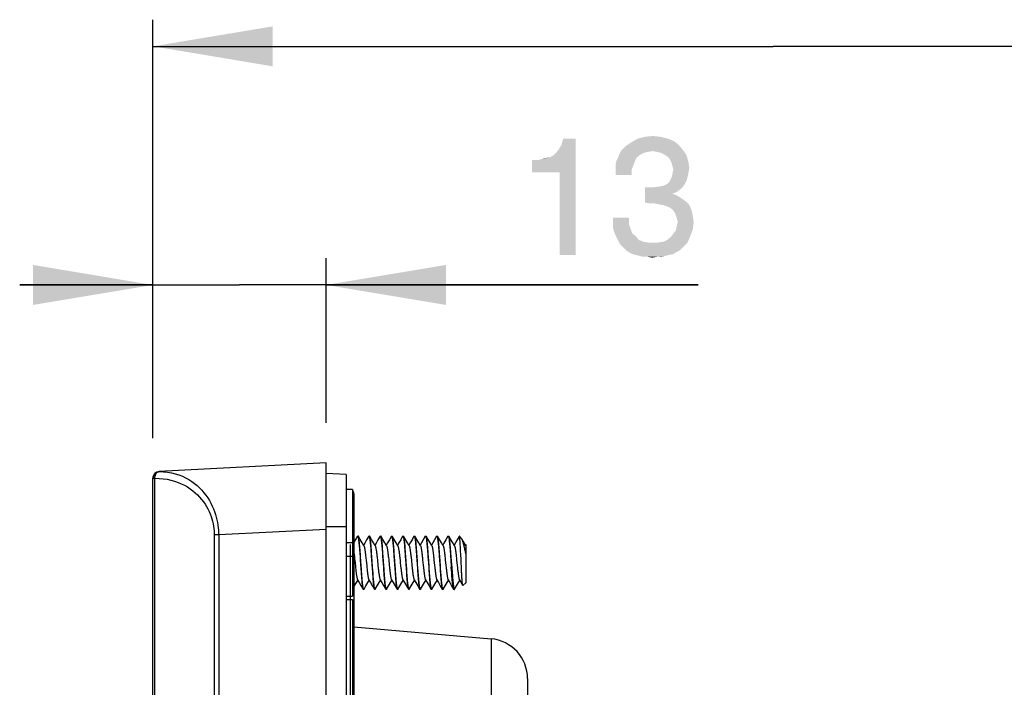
# Model space of a CAD drawing. Extents: x 0 to 750, y 0 to 420.
# Tile 11 of 45: x 210 to 247, y 267 to 292. Entities that reach past the tile are written whole.
import ezdxf

# ---------------------------------------------------------------- set-up
doc = ezdxf.new("R2010")
doc.units = 0
doc.header["$LTSCALE"] = 41.25
doc.layers.get('0').update_dxf_attribs({"linetype": 'CONTINUOUS'})
doc.layers.add('02___PRT_ALL_AXES', color=7, linetype='CONTINUOUS')
doc.dimstyles.get("Standard").update_dxf_attribs({"dimtxt": 2.5, "dimasz": 2.5, "dimexe": 1.25, "dimexo": 0.625, "dimtad": 1, "dimcen": 2.5, "dimazin": 3, "dimtfac": 1, "dimtmove": 0, "dimatfit": 3})

# ---------------------------------------------------------------- blocks, each defined once
blk = doc.blocks.new('_FILLED')
at = {"color": 0, "linetype": 'BYBLOCK'}
blk.add_solid([(0, 0), (-1, 0.1667), (-1, -0.1667)], dxfattribs=at)
blk = doc.blocks.new('*D4')
at = {"color": 2, "linetype": 'CONTINUOUS'}
for p, q in [((215.47, 276.57), (215.47, 292.282)), ((262.035, 200.503), (262.035, 292.282)), ((215.47, 291.282), (238.752, 291.282)), ((262.035, 291.282), (238.752, 291.282))]:
    blk.add_line(p, q, dxfattribs=at)
at = {"color": 2, "linetype": 'CONTINUOUS', "xscale": 4.5, "yscale": 4.5, "zscale": 4.5, "rotation": 180}
blk.add_blockref('_FILLED', (215.47, 291.282), dxfattribs=at)
at = {"color": 2, "linetype": 'CONTINUOUS', "xscale": 4.5, "yscale": 4.5, "zscale": 4.5}
blk.add_blockref('_FILLED', (262.035, 291.282), dxfattribs=at)
blk = doc.blocks.new('*D6')
at = {"color": 2, "linetype": 'CONTINUOUS'}
for p, q in [((215.47, 276.57), (215.47, 283.326)), ((221.97, 277.15), (221.97, 283.326)), ((215.47, 282.326), (210.47, 282.326)), ((210.47, 282.326), (218.72, 282.326)), ((235.941, 282.326), (218.72, 282.326)), ((221.97, 282.326), (235.941, 282.326))]:
    blk.add_line(p, q, dxfattribs=at)
at = {"color": 2, "linetype": 'CONTINUOUS', "xscale": 4.5, "yscale": 4.5, "zscale": 4.5}
blk.add_blockref('_FILLED', (215.47, 282.326), dxfattribs=at)
at = {"color": 2, "linetype": 'CONTINUOUS', "xscale": 4.5, "yscale": 4.5, "zscale": 4.5, "rotation": 180}
blk.add_blockref('_FILLED', (221.97, 282.326), dxfattribs=at)

msp = doc.modelspace()

# ---------------------------------------------------------------- linework, layer by layer
at = {"color": 7, "linetype": 'CONTINUOUS'}
for p, q in [((221.97, 275.65), (215.706, 275.321)), ((221.97, 165.65), (221.97, 275.65)), ((215.47, 166.228), (215.47, 275.072)), ((215.47, 275.07), (215.541, 275.07)), ((215.541, 166.228), (215.541, 275.07)), ((215.675, 275.314), (215.706, 275.32)), ((222.72, 275.21), (221.97, 275.25)), ((222.72, 275.21), (222.72, 166.089)), ((222.97, 274.65), (222.72, 274.65)), ((222.97, 274.65), (222.97, 270.65)), ((223.02, 274.492), (223.02, 166.808)), ((222.72, 273.25), (221.97, 273.25)), ((217.774, 272.942), (217.774, 166.111)), ((217.94, 272.942), (217.774, 272.942)), ((221.97, 273.153), (217.94, 272.942)), ((217.94, 272.942), (217.94, 166.111)), ((223.096, 272.805), (223.02, 272.674)), ((223.147, 272.893), (223.096, 272.805)), ((223.155, 272.9), (223.176, 272.9)), ((223.257, 272.767), (223.184, 272.893)), ((223.572, 272.893), (223.495, 272.76)), ((223.58, 272.9), (223.601, 272.9)), ((223.682, 272.767), (223.609, 272.893)), ((223.997, 272.893), (223.92, 272.76)), ((224.005, 272.9), (224.026, 272.9)), ((224.107, 272.767), (224.034, 272.893)), ((224.422, 272.893), (224.348, 272.766)), ((224.43, 272.9), (224.451, 272.9)), ((224.532, 272.767), (224.459, 272.893)), ((224.847, 272.893), (224.773, 272.766)), ((224.855, 272.9), (224.876, 272.9)), ((224.957, 272.767), (224.884, 272.893)), ((225.272, 272.893), (225.198, 272.766)), ((225.28, 272.9), (225.301, 272.9)), ((225.382, 272.767), (225.309, 272.893)), ((225.697, 272.893), (225.623, 272.766)), ((225.705, 272.9), (225.726, 272.9)), ((225.807, 272.767), (225.734, 272.893)), ((226.122, 272.893), (226.048, 272.766)), ((226.13, 272.9), (226.151, 272.9)), ((226.232, 272.767), (226.159, 272.893)), ((226.547, 272.893), (226.47, 272.76)), ((226.555, 272.9), (226.576, 272.9)), ((226.631, 272.811), (226.584, 272.893)), ((226.706, 272.683), (226.631, 272.811)), ((226.971, 272.891), (226.898, 272.766)), ((227.043, 272.826), (226.976, 272.893)), ((222.97, 272.65), (222.72, 272.65)), ((222.877, 272.582), (222.877, 166.658)), ((223.33, 272.642), (223.257, 272.767)), ((223.39, 272.539), (223.33, 272.642)), ((223.423, 272.637), (223.378, 272.56)), ((223.495, 272.76), (223.423, 272.637)), ((223.755, 272.642), (223.682, 272.767)), ((223.815, 272.539), (223.755, 272.642)), ((223.848, 272.637), (223.803, 272.56)), ((223.92, 272.76), (223.848, 272.637)), ((224.18, 272.642), (224.107, 272.767)), ((224.24, 272.539), (224.18, 272.642)), ((224.276, 272.642), (224.228, 272.56)), ((224.348, 272.766), (224.276, 272.642)), ((224.605, 272.642), (224.532, 272.767)), ((224.665, 272.539), (224.605, 272.642)), ((224.701, 272.642), (224.653, 272.56)), ((224.773, 272.766), (224.701, 272.642)), ((225.03, 272.642), (224.957, 272.767)), ((225.09, 272.539), (225.03, 272.642)), ((225.126, 272.642), (225.078, 272.56)), ((225.198, 272.766), (225.126, 272.642)), ((225.455, 272.642), (225.382, 272.767)), ((225.515, 272.539), (225.455, 272.642)), ((225.551, 272.642), (225.503, 272.56)), ((225.623, 272.766), (225.551, 272.642)), ((225.88, 272.642), (225.807, 272.767)), ((225.94, 272.539), (225.88, 272.642)), ((225.976, 272.642), (225.928, 272.56)), ((226.048, 272.766), (225.976, 272.642)), ((226.305, 272.642), (226.232, 272.767)), ((226.365, 272.539), (226.305, 272.642)), ((226.397, 272.635), (226.353, 272.56)), ((226.47, 272.76), (226.397, 272.635)), ((226.826, 272.642), (226.778, 272.56)), ((226.898, 272.766), (226.826, 272.642)), ((227.215, 272.539), (227.155, 272.642)), ((227.22, 272.588), (227.203, 272.56)), ((227.215, 272.539), (227.22, 272.53)), ((227.22, 272.588), (227.22, 271.15)), ((222.72, 272.15), (223.02, 272.15)), ((223.038, 272.103), (223.042, 272.063)), ((223.238, 272.24), (223.246, 272.129)), ((223.246, 272.129), (223.253, 272.015)), ((223.266, 272.129), (223.259, 272.24)), ((223.278, 271.958), (223.266, 272.129)), ((223.466, 272.075), (223.474, 271.993)), ((223.662, 272.244), (223.67, 272.131)), ((223.67, 272.131), (223.678, 272.016)), ((223.691, 272.13), (223.683, 272.243)), ((223.889, 272.087), (223.898, 272.005)), ((224.088, 272.241), (224.095, 272.13)), ((224.095, 272.13), (224.103, 272.015)), ((224.116, 272.131), (224.108, 272.244)), ((224.313, 272.099), (224.322, 272.017)), ((224.513, 272.241), (224.521, 272.129)), ((224.521, 272.129), (224.528, 272.015)), ((224.541, 272.129), (224.534, 272.24)), ((224.553, 271.957), (224.541, 272.129)), ((224.741, 272.07), (224.75, 271.988)), ((224.937, 272.244), (224.945, 272.131)), ((224.945, 272.131), (224.953, 272.016)), ((224.966, 272.13), (224.958, 272.242)), ((225.165, 272.082), (225.174, 272)), ((225.363, 272.239), (225.371, 272.129)), ((225.371, 272.129), (225.378, 272.015)), ((225.391, 272.131), (225.383, 272.244)), ((225.589, 272.094), (225.597, 272.012)), ((225.787, 272.244), (225.795, 272.131)), ((225.795, 272.131), (225.803, 272.016)), ((225.816, 272.129), (225.809, 272.24)), ((225.828, 271.957), (225.816, 272.129)), ((226.014, 272.089), (226.023, 272.008)), ((226.213, 272.241), (226.22, 272.13)), ((226.22, 272.13), (226.228, 272.015)), ((226.241, 272.13), (226.233, 272.242)), ((226.439, 272.089), (226.448, 272.008)), ((226.638, 272.242), (226.645, 272.13)), ((226.645, 272.13), (226.653, 272.015)), ((226.666, 272.131), (226.658, 272.244)), ((226.864, 272.09), (226.873, 272.009)), ((227.024, 272.322), (227.019, 272.42)), ((227.029, 272.22), (227.024, 272.322)), ((227.22, 272.24), (227.202, 272.318)), ((223.072, 271.772), (223.081, 271.691)), ((223.29, 271.784), (223.278, 271.958)), ((223.298, 271.669), (223.29, 271.784)), ((223.474, 271.993), (223.496, 271.784)), ((223.496, 271.784), (223.505, 271.703)), ((223.678, 272.016), (223.69, 271.842)), ((223.69, 271.842), (223.702, 271.67)), ((223.726, 271.623), (223.718, 271.732)), ((223.898, 272.005), (223.92, 271.796)), ((223.92, 271.796), (223.929, 271.714)), ((224.103, 272.015), (224.123, 271.731)), ((224.123, 271.731), (224.13, 271.621)), ((224.148, 271.669), (224.14, 271.784)), ((224.322, 272.017), (224.344, 271.808)), ((224.344, 271.808), (224.352, 271.726)), ((224.565, 271.784), (224.553, 271.957)), ((224.573, 271.669), (224.565, 271.784)), ((224.772, 271.779), (224.78, 271.698)), ((224.953, 272.016), (224.965, 271.842)), ((224.965, 271.842), (224.977, 271.671)), ((224.998, 271.67), (224.99, 271.784)), ((225.174, 272), (225.195, 271.791)), ((225.195, 271.791), (225.204, 271.709)), ((225.428, 271.597), (225.421, 271.697)), ((225.597, 272.012), (225.619, 271.803)), ((225.619, 271.803), (225.628, 271.721)), ((225.803, 272.016), (225.811, 271.9)), ((225.811, 271.9), (225.825, 271.697)), ((225.825, 271.697), (225.832, 271.597)), ((225.84, 271.784), (225.828, 271.957)), ((225.848, 271.669), (225.84, 271.784)), ((226.023, 272.008), (226.044, 271.8)), ((226.044, 271.8), (226.053, 271.719)), ((226.273, 271.67), (226.265, 271.784)), ((226.448, 272.008), (226.469, 271.801)), ((226.469, 271.801), (226.478, 271.72)), ((226.653, 272.015), (226.673, 271.732)), ((226.68, 271.622), (226.673, 271.732)), ((226.682, 271.9), (226.697, 271.675)), ((226.873, 272.009), (226.894, 271.802)), ((226.894, 271.802), (226.903, 271.72)), ((227.056, 271.638), (227.051, 271.741)), ((223.277, 271.669), (223.285, 271.557)), ((223.306, 271.556), (223.298, 271.669)), ((223.702, 271.67), (223.71, 271.557)), ((223.734, 271.517), (223.726, 271.623)), ((224.13, 271.621), (224.138, 271.515)), ((224.156, 271.557), (224.148, 271.669)), ((224.552, 271.668), (224.56, 271.555)), ((224.581, 271.556), (224.573, 271.669)), ((224.977, 271.671), (224.985, 271.56)), ((225.006, 271.559), (224.998, 271.67)), ((225.402, 271.668), (225.41, 271.556)), ((225.435, 271.5), (225.428, 271.597)), ((225.832, 271.597), (225.839, 271.5)), ((225.856, 271.556), (225.848, 271.669)), ((226.252, 271.669), (226.26, 271.558)), ((226.281, 271.559), (226.273, 271.67)), ((226.688, 271.516), (226.68, 271.622)), ((226.697, 271.675), (226.705, 271.566)), ((227.061, 271.54), (227.056, 271.638)), ((223.02, 270.99), (223.094, 271.117)), ((223.153, 271.26), (223.21, 271.163)), ((223.21, 271.163), (223.282, 271.04)), ((223.282, 271.04), (223.36, 270.906)), ((223.396, 270.906), (223.469, 271.032)), ((223.469, 271.032), (223.542, 271.157)), ((223.542, 271.157), (223.59, 271.239)), ((223.578, 271.26), (223.635, 271.163)), ((223.635, 271.163), (223.707, 271.04)), ((223.707, 271.04), (223.785, 270.906)), ((223.821, 270.906), (223.894, 271.032)), ((223.894, 271.032), (223.967, 271.157)), ((223.967, 271.157), (224.015, 271.239)), ((224.003, 271.26), (224.06, 271.163)), ((224.06, 271.163), (224.132, 271.04)), ((224.132, 271.04), (224.21, 270.906)), ((224.246, 270.906), (224.319, 271.032)), ((224.319, 271.032), (224.392, 271.157)), ((224.392, 271.157), (224.44, 271.239)), ((224.428, 271.26), (224.488, 271.158)), ((224.488, 271.158), (224.561, 271.033)), ((224.561, 271.033), (224.635, 270.906)), ((224.671, 270.906), (224.744, 271.032)), ((224.744, 271.032), (224.817, 271.157)), ((224.817, 271.157), (224.865, 271.239)), ((224.853, 271.26), (224.913, 271.158)), ((224.913, 271.158), (224.986, 271.033)), ((224.986, 271.033), (225.06, 270.906)), ((225.096, 270.906), (225.169, 271.032)), ((225.169, 271.032), (225.242, 271.157)), ((225.242, 271.157), (225.29, 271.239)), ((225.278, 271.26), (225.338, 271.158)), ((225.338, 271.158), (225.411, 271.033)), ((225.411, 271.033), (225.485, 270.906)), ((225.521, 270.906), (225.594, 271.032)), ((225.594, 271.032), (225.667, 271.157)), ((225.667, 271.157), (225.715, 271.239)), ((225.703, 271.26), (225.763, 271.158)), ((225.763, 271.158), (225.836, 271.033)), ((225.836, 271.033), (225.91, 270.906)), ((225.946, 270.906), (226.019, 271.032)), ((226.019, 271.032), (226.092, 271.157)), ((226.092, 271.157), (226.14, 271.239)), ((226.128, 271.26), (226.188, 271.158)), ((226.188, 271.158), (226.261, 271.033)), ((226.261, 271.033), (226.335, 270.906)), ((226.371, 270.906), (226.444, 271.032)), ((226.444, 271.032), (226.517, 271.157)), ((226.517, 271.157), (226.565, 271.239)), ((226.553, 271.26), (226.613, 271.158)), ((226.613, 271.158), (226.686, 271.033)), ((226.686, 271.033), (226.76, 270.906)), ((226.796, 270.906), (226.869, 271.032)), ((226.869, 271.032), (226.942, 271.157)), ((226.942, 271.157), (226.99, 271.239)), ((226.978, 271.26), (227.105, 271.043)), ((227.105, 271.043), (227.104, 271.046)), ((227.22, 271.15), (227.111, 271.041)), ((222.72, 270.65), (222.97, 270.65)), ((222.72, 270.525), (222.97, 270.525)), ((222.97, 270.525), (222.97, 170.775))]:
    msp.add_line(p, q, dxfattribs=at)
at = {"color": 3, "linetype": 'CONTINUOUS'}
for p, q in [((223.02, 269.495), (228.165, 269.045)), ((228.165, 269.045), (228.165, 172.754)), ((229.535, 267.551), (229.535, 174.249))]:
    msp.add_line(p, q, dxfattribs=at)
at = {"color": 7, "linetype": 'CONTINUOUS'}
for points in [[(215.706, 275.32), (215.664, 275.314), (215.624, 275.301), (215.587, 275.282), (215.553, 275.257), (215.524, 275.226), (215.501, 275.191), (215.484, 275.153), (215.473, 275.112), (215.47, 275.07)], [(215.541, 275.07), (215.544, 275.112), (215.551, 275.152), (215.562, 275.191), (215.578, 275.226), (215.599, 275.256)], [(215.541, 275.07), (215.702, 275.066), (215.858, 275.054)], [(215.599, 275.256), (215.622, 275.281), (215.647, 275.301), (215.675, 275.314)], [(215.706, 275.32), (215.706, 275.32), (215.706, 275.321), (215.706, 275.321), (215.706, 275.321), (215.706, 275.321), (215.706, 275.321)], [(215.706, 275.32), (215.867, 275.316), (216.021, 275.301), (216.169, 275.275), (216.311, 275.24), (216.447, 275.196), (216.576, 275.145), (216.699, 275.086), (216.815, 275.021), (216.926, 274.95), (217.03, 274.874), (217.128, 274.793), (217.22, 274.708), (217.306, 274.619), (217.386, 274.526), (217.461, 274.431), (217.529, 274.333), (217.591, 274.233), (217.648, 274.131), (217.699, 274.028), (217.745, 273.924), (217.785, 273.821), (217.82, 273.717)], [(215.858, 275.054), (216.006, 275.033), (216.149, 275.002), (216.285, 274.963), (216.414, 274.918), (216.537, 274.866), (216.654, 274.808), (216.765, 274.745), (216.87, 274.677), (216.968, 274.604), (217.06, 274.528), (217.146, 274.449), (217.226, 274.365), (217.3, 274.28)], [(217.3, 274.28), (217.368, 274.192), (217.431, 274.102), (217.487, 274.011), (217.538, 273.919), (217.583, 273.825), (217.623, 273.732), (217.658, 273.639), (217.687, 273.546), (217.712, 273.455), (217.733, 273.365), (217.748, 273.276), (217.76, 273.189), (217.768, 273.104), (217.773, 273.022), (217.774, 272.942)], [(217.82, 273.717), (217.85, 273.614), (217.875, 273.512), (217.896, 273.412), (217.912, 273.313), (217.924, 273.216), (217.933, 273.122), (217.938, 273.031), (217.94, 272.942)], [(223.147, 272.893), (223.151, 272.898), (223.155, 272.9)], [(223.155, 272.9), (223.159, 272.898), (223.163, 272.893), (223.167, 272.884), (223.171, 272.872), (223.175, 272.857), (223.179, 272.838), (223.183, 272.817), (223.187, 272.792), (223.19, 272.765), (223.194, 272.734), (223.198, 272.7), (223.202, 272.664), (223.206, 272.625), (223.21, 272.584), (223.214, 272.54), (223.218, 272.494), (223.222, 272.447), (223.226, 272.398), (223.23, 272.346), (223.234, 272.294), (223.238, 272.24)], [(223.184, 272.893), (223.18, 272.898), (223.176, 272.9)], [(223.259, 272.24), (223.255, 272.294), (223.251, 272.347), (223.247, 272.398), (223.243, 272.447), (223.239, 272.495), (223.235, 272.54), (223.231, 272.584), (223.227, 272.625), (223.223, 272.664), (223.219, 272.701), (223.215, 272.734), (223.211, 272.765), (223.207, 272.792), (223.203, 272.817), (223.2, 272.838), (223.196, 272.857), (223.192, 272.872), (223.188, 272.884), (223.184, 272.893)], [(223.572, 272.893), (223.576, 272.898), (223.58, 272.9)], [(223.58, 272.9), (223.584, 272.898), (223.588, 272.893), (223.592, 272.884), (223.596, 272.873), (223.6, 272.858), (223.603, 272.84), (223.607, 272.818), (223.611, 272.794), (223.615, 272.766), (223.619, 272.736), (223.623, 272.702), (223.627, 272.666), (223.631, 272.628), (223.635, 272.587), (223.639, 272.545), (223.643, 272.499), (223.647, 272.452), (223.65, 272.403), (223.654, 272.352), (223.658, 272.299), (223.662, 272.244)], [(223.609, 272.893), (223.605, 272.898), (223.601, 272.9)], [(223.683, 272.243), (223.679, 272.297), (223.675, 272.349), (223.672, 272.4), (223.668, 272.449), (223.664, 272.497), (223.66, 272.542), (223.656, 272.586), (223.652, 272.627), (223.648, 272.666), (223.644, 272.703), (223.64, 272.737), (223.636, 272.767), (223.632, 272.795), (223.628, 272.819), (223.624, 272.841), (223.62, 272.859), (223.616, 272.873), (223.612, 272.885), (223.609, 272.893)], [(223.997, 272.893), (224.001, 272.898), (224.005, 272.9)], [(224.005, 272.9), (224.009, 272.898), (224.013, 272.893), (224.017, 272.885), (224.021, 272.873), (224.024, 272.858), (224.028, 272.84), (224.032, 272.819), (224.036, 272.794), (224.04, 272.766), (224.044, 272.735), (224.048, 272.702), (224.052, 272.665), (224.056, 272.626), (224.06, 272.584), (224.064, 272.54), (224.068, 272.495), (224.072, 272.448), (224.076, 272.398), (224.08, 272.348), (224.084, 272.295), (224.088, 272.241)], [(224.034, 272.893), (224.03, 272.898), (224.026, 272.9)], [(224.108, 272.244), (224.104, 272.298), (224.1, 272.351), (224.096, 272.403), (224.092, 272.452), (224.089, 272.499), (224.085, 272.544), (224.081, 272.587), (224.077, 272.628), (224.073, 272.666), (224.069, 272.702), (224.065, 272.735), (224.061, 272.766), (224.057, 272.793), (224.053, 272.818), (224.049, 272.839), (224.046, 272.857), (224.042, 272.872), (224.038, 272.884), (224.034, 272.893)], [(224.422, 272.893), (224.426, 272.898), (224.43, 272.9)], [(224.43, 272.9), (224.434, 272.898), (224.438, 272.892), (224.442, 272.884), (224.446, 272.872), (224.45, 272.856), (224.454, 272.838), (224.458, 272.816), (224.462, 272.792), (224.466, 272.764), (224.469, 272.734), (224.473, 272.7), (224.477, 272.664), (224.481, 272.626), (224.485, 272.585), (224.489, 272.542), (224.493, 272.496), (224.497, 272.449), (224.501, 272.399), (224.505, 272.348), (224.509, 272.295), (224.513, 272.241)], [(224.459, 272.893), (224.455, 272.898), (224.451, 272.9)], [(224.534, 272.24), (224.53, 272.294), (224.526, 272.347), (224.522, 272.398), (224.518, 272.447), (224.514, 272.495), (224.51, 272.54), (224.506, 272.584), (224.502, 272.625), (224.498, 272.664), (224.494, 272.7), (224.49, 272.734), (224.486, 272.765), (224.482, 272.792), (224.479, 272.817), (224.475, 272.838), (224.471, 272.857), (224.467, 272.872), (224.463, 272.884), (224.459, 272.893)], [(224.847, 272.893), (224.851, 272.898), (224.855, 272.9)], [(224.855, 272.9), (224.859, 272.898), (224.863, 272.893), (224.866, 272.885), (224.87, 272.874), (224.874, 272.859), (224.878, 272.841), (224.882, 272.82), (224.886, 272.796), (224.89, 272.768), (224.894, 272.738), (224.898, 272.704), (224.902, 272.668), (224.906, 272.629), (224.91, 272.587), (224.914, 272.544), (224.918, 272.499), (224.922, 272.451), (224.926, 272.402), (224.929, 272.351), (224.933, 272.298), (224.937, 272.244)], [(224.884, 272.893), (224.88, 272.898), (224.876, 272.9)], [(224.958, 272.242), (224.954, 272.296), (224.951, 272.349), (224.947, 272.4), (224.943, 272.449), (224.939, 272.496), (224.935, 272.542), (224.931, 272.585), (224.927, 272.627), (224.923, 272.666), (224.919, 272.703), (224.915, 272.736), (224.911, 272.767), (224.907, 272.795), (224.903, 272.819), (224.899, 272.841), (224.895, 272.859), (224.891, 272.873), (224.887, 272.885), (224.884, 272.893)], [(225.272, 272.893), (225.276, 272.898), (225.28, 272.9)], [(225.28, 272.9), (225.284, 272.898), (225.288, 272.892), (225.292, 272.883), (225.296, 272.871), (225.3, 272.856), (225.304, 272.838), (225.308, 272.816), (225.312, 272.791), (225.316, 272.764), (225.32, 272.733), (225.323, 272.7), (225.327, 272.663), (225.331, 272.625), (225.335, 272.583), (225.339, 272.54), (225.343, 272.494), (225.347, 272.447), (225.351, 272.397), (225.355, 272.346), (225.359, 272.293), (225.363, 272.239)], [(225.309, 272.893), (225.305, 272.898), (225.301, 272.9)], [(225.383, 272.244), (225.379, 272.298), (225.375, 272.351), (225.371, 272.403), (225.367, 272.452), (225.364, 272.499), (225.36, 272.544), (225.356, 272.587), (225.352, 272.628), (225.348, 272.666), (225.344, 272.702), (225.34, 272.736), (225.336, 272.766), (225.332, 272.794), (225.328, 272.818), (225.324, 272.84), (225.32, 272.858), (225.317, 272.873), (225.313, 272.884), (225.309, 272.893)], [(225.697, 272.893), (225.701, 272.898), (225.705, 272.9)], [(225.705, 272.9), (225.709, 272.898), (225.713, 272.893), (225.717, 272.885), (225.72, 272.873), (225.724, 272.859), (225.728, 272.841), (225.732, 272.819), (225.736, 272.795), (225.74, 272.767), (225.744, 272.737), (225.748, 272.703), (225.752, 272.667), (225.756, 272.629), (225.76, 272.588), (225.764, 272.545), (225.768, 272.499), (225.772, 272.452), (225.775, 272.403), (225.779, 272.352), (225.783, 272.299), (225.787, 272.244)], [(225.734, 272.893), (225.73, 272.898), (225.726, 272.9)], [(225.809, 272.24), (225.805, 272.294), (225.801, 272.347), (225.797, 272.398), (225.793, 272.447), (225.789, 272.495), (225.785, 272.54), (225.781, 272.584), (225.777, 272.625), (225.773, 272.664), (225.769, 272.7), (225.765, 272.734), (225.761, 272.764), (225.757, 272.792), (225.754, 272.817), (225.75, 272.838), (225.746, 272.856), (225.742, 272.872), (225.738, 272.884), (225.734, 272.893)], [(226.122, 272.893), (226.126, 272.898), (226.13, 272.9)], [(226.13, 272.9), (226.134, 272.898), (226.138, 272.893), (226.142, 272.885), (226.146, 272.873), (226.15, 272.858), (226.153, 272.84), (226.157, 272.818), (226.161, 272.794), (226.165, 272.766), (226.169, 272.735), (226.173, 272.701), (226.177, 272.665), (226.181, 272.625), (226.185, 272.584), (226.189, 272.54), (226.193, 272.495), (226.197, 272.447), (226.201, 272.398), (226.205, 272.347), (226.209, 272.295), (226.213, 272.241)], [(226.159, 272.893), (226.155, 272.898), (226.151, 272.9)], [(226.233, 272.242), (226.229, 272.296), (226.226, 272.349), (226.222, 272.399), (226.218, 272.449), (226.214, 272.496), (226.21, 272.541), (226.206, 272.585), (226.202, 272.627), (226.198, 272.666), (226.194, 272.702), (226.19, 272.736), (226.186, 272.767), (226.182, 272.795), (226.178, 272.819), (226.174, 272.84), (226.17, 272.858), (226.166, 272.873), (226.162, 272.885), (226.159, 272.893)], [(226.547, 272.893), (226.551, 272.898), (226.555, 272.9)], [(226.555, 272.9), (226.559, 272.898), (226.563, 272.892), (226.567, 272.884), (226.571, 272.872), (226.575, 272.857), (226.579, 272.838), (226.583, 272.817), (226.587, 272.792), (226.59, 272.765), (226.594, 272.734), (226.598, 272.701), (226.602, 272.665), (226.606, 272.627), (226.61, 272.586), (226.614, 272.543), (226.618, 272.498), (226.622, 272.45), (226.626, 272.401), (226.63, 272.35), (226.634, 272.297), (226.638, 272.242)], [(226.584, 272.893), (226.58, 272.898), (226.576, 272.9)], [(226.658, 272.244), (226.654, 272.298), (226.65, 272.351), (226.646, 272.403), (226.642, 272.452), (226.639, 272.499), (226.635, 272.544), (226.631, 272.587), (226.627, 272.628), (226.623, 272.666), (226.619, 272.702), (226.615, 272.736), (226.611, 272.766), (226.607, 272.794), (226.603, 272.818), (226.599, 272.84), (226.595, 272.858), (226.591, 272.873), (226.588, 272.884), (226.584, 272.893)], [(226.976, 272.893), (226.974, 272.894), (226.972, 272.893), (226.971, 272.891)], [(227.019, 272.42), (227.016, 272.466), (227.014, 272.511), (227.011, 272.554), (227.009, 272.595), (227.006, 272.634), (227.004, 272.67), (227.001, 272.704), (226.999, 272.736), (226.996, 272.765), (226.994, 272.791), (226.992, 272.815), (226.989, 272.835), (226.987, 272.853), (226.984, 272.868), (226.982, 272.879), (226.979, 272.887), (226.977, 272.892), (226.976, 272.893)], [(227.064, 272.798), (227.06, 272.804), (227.052, 272.816), (227.043, 272.826)], [(223.39, 272.539), (223.391, 272.537), (223.396, 272.527), (223.4, 272.515), (223.404, 272.5), (223.409, 272.483), (223.413, 272.463), (223.418, 272.441), (223.422, 272.416), (223.426, 272.39), (223.431, 272.361), (223.435, 272.331), (223.439, 272.299), (223.444, 272.265), (223.448, 272.229), (223.453, 272.192), (223.457, 272.154), (223.461, 272.115), (223.466, 272.075)], [(223.815, 272.539), (223.819, 272.53), (223.824, 272.519), (223.828, 272.505), (223.833, 272.488), (223.837, 272.469), (223.841, 272.448), (223.846, 272.424), (223.85, 272.398), (223.854, 272.37), (223.859, 272.34), (223.863, 272.308), (223.867, 272.275), (223.872, 272.24), (223.876, 272.203), (223.881, 272.165), (223.885, 272.127), (223.889, 272.087)], [(224.24, 272.539), (224.243, 272.533), (224.248, 272.522), (224.252, 272.509), (224.256, 272.493), (224.261, 272.475), (224.265, 272.454), (224.269, 272.431), (224.274, 272.406), (224.278, 272.378), (224.282, 272.349), (224.287, 272.318), (224.291, 272.285), (224.296, 272.25), (224.3, 272.214), (224.304, 272.177), (224.309, 272.138), (224.313, 272.099)], [(224.665, 272.539), (224.667, 272.536), (224.671, 272.526), (224.676, 272.513), (224.68, 272.498), (224.684, 272.48), (224.689, 272.46), (224.693, 272.438), (224.697, 272.413), (224.702, 272.387), (224.706, 272.358), (224.711, 272.327), (224.715, 272.294), (224.719, 272.26), (224.724, 272.225), (224.728, 272.188), (224.732, 272.149), (224.737, 272.11), (224.741, 272.07)], [(225.09, 272.539), (225.091, 272.538), (225.095, 272.529), (225.099, 272.517), (225.104, 272.503), (225.108, 272.486), (225.112, 272.466), (225.117, 272.445), (225.121, 272.421), (225.126, 272.395), (225.13, 272.366), (225.134, 272.336), (225.139, 272.304), (225.143, 272.27), (225.147, 272.235), (225.152, 272.199), (225.156, 272.161), (225.161, 272.122), (225.165, 272.082)], [(225.515, 272.539), (225.519, 272.532), (225.523, 272.521), (225.527, 272.507), (225.532, 272.491), (225.536, 272.472), (225.541, 272.451), (225.545, 272.428), (225.549, 272.402), (225.554, 272.375), (225.558, 272.345), (225.562, 272.314), (225.567, 272.28), (225.571, 272.246), (225.575, 272.209), (225.58, 272.172), (225.584, 272.133), (225.589, 272.094)], [(225.94, 272.539), (225.94, 272.538), (225.945, 272.529), (225.949, 272.518), (225.953, 272.504), (225.958, 272.487), (225.962, 272.468), (225.966, 272.447), (225.971, 272.423), (225.975, 272.397), (225.979, 272.37), (225.984, 272.34), (225.988, 272.308), (225.992, 272.275), (225.997, 272.24), (226.001, 272.204), (226.005, 272.167), (226.01, 272.128), (226.014, 272.089)], [(226.365, 272.539), (226.365, 272.539), (226.37, 272.53), (226.374, 272.518), (226.378, 272.504), (226.383, 272.487), (226.387, 272.468), (226.391, 272.447), (226.396, 272.424), (226.4, 272.398), (226.404, 272.37), (226.409, 272.34), (226.413, 272.309), (226.417, 272.276), (226.422, 272.241), (226.426, 272.205), (226.43, 272.167), (226.435, 272.129), (226.439, 272.089)], [(226.79, 272.539), (226.73, 272.642), (226.706, 272.683)], [(226.79, 272.539), (226.795, 272.53), (226.799, 272.518), (226.803, 272.504), (226.808, 272.488), (226.812, 272.469), (226.816, 272.448), (226.821, 272.424), (226.825, 272.398), (226.829, 272.371), (226.834, 272.341), (226.838, 272.309), (226.842, 272.276), (226.847, 272.242), (226.851, 272.205), (226.855, 272.168), (226.86, 272.13), (226.864, 272.09)], [(227.202, 272.318), (227.194, 272.357), (227.185, 272.395), (227.177, 272.432), (227.169, 272.468), (227.16, 272.504), (227.152, 272.538), (227.143, 272.571), (227.135, 272.602), (227.126, 272.632), (227.118, 272.66), (227.11, 272.687), (227.101, 272.711), (227.093, 272.734), (227.085, 272.755), (227.077, 272.774), (227.068, 272.79), (227.064, 272.798)], [(227.155, 272.642), (227.082, 272.767), (227.064, 272.798)], [(223.02, 272.259), (223.02, 272.254), (223.024, 272.219), (223.029, 272.181), (223.033, 272.143), (223.038, 272.103)], [(223.042, 272.063), (223.059, 271.897), (223.072, 271.772)], [(223.718, 271.732), (223.703, 271.958), (223.691, 272.13)], [(224.14, 271.784), (224.128, 271.958), (224.116, 272.131)], [(224.99, 271.784), (224.978, 271.958), (224.966, 272.13)], [(225.407, 271.9), (225.403, 271.958), (225.391, 272.131)], [(226.265, 271.784), (226.253, 271.958), (226.241, 272.13)], [(226.682, 271.9), (226.678, 271.958), (226.666, 272.131)], [(227.051, 271.741), (227.043, 271.9), (227.041, 271.954), (227.038, 272.008), (227.029, 272.22)], [(223.081, 271.691), (223.086, 271.652), (223.09, 271.613), (223.094, 271.576)], [(223.253, 272.015), (223.265, 271.842), (223.277, 271.669)], [(223.505, 271.703), (223.509, 271.663), (223.514, 271.624), (223.518, 271.587), (223.522, 271.551), (223.527, 271.516), (223.531, 271.483), (223.536, 271.452), (223.54, 271.422), (223.544, 271.395), (223.549, 271.37), (223.553, 271.346), (223.557, 271.325), (223.562, 271.307), (223.566, 271.291), (223.57, 271.278), (223.575, 271.267), (223.578, 271.26)], [(223.929, 271.714), (223.933, 271.675), (223.937, 271.636), (223.942, 271.598), (223.946, 271.561), (223.95, 271.526), (223.955, 271.493), (223.959, 271.461), (223.964, 271.431), (223.968, 271.403), (223.972, 271.377), (223.977, 271.353), (223.981, 271.331), (223.985, 271.312), (223.99, 271.295), (223.994, 271.281), (223.999, 271.27), (224.003, 271.26)], [(224.352, 271.726), (224.357, 271.686), (224.361, 271.647), (224.365, 271.609), (224.37, 271.572), (224.374, 271.536), (224.379, 271.502), (224.383, 271.47), (224.387, 271.439), (224.392, 271.411), (224.396, 271.384), (224.4, 271.36), (224.405, 271.337), (224.409, 271.318), (224.414, 271.3), (224.418, 271.285), (224.422, 271.273), (224.427, 271.263), (224.428, 271.26)], [(224.528, 272.015), (224.54, 271.842), (224.552, 271.668)], [(224.75, 271.988), (224.759, 271.904), (224.772, 271.779)], [(224.78, 271.698), (224.785, 271.658), (224.789, 271.62), (224.794, 271.583), (224.798, 271.547), (224.802, 271.512), (224.807, 271.479), (224.811, 271.448), (224.815, 271.419), (224.82, 271.392), (224.824, 271.367), (224.829, 271.344), (224.833, 271.323), (224.837, 271.305), (224.842, 271.289), (224.846, 271.276), (224.85, 271.266), (224.853, 271.26)], [(225.204, 271.709), (225.209, 271.67), (225.213, 271.631), (225.217, 271.593), (225.222, 271.557), (225.226, 271.522), (225.23, 271.489), (225.235, 271.457), (225.239, 271.427), (225.244, 271.399), (225.248, 271.374), (225.252, 271.35), (225.257, 271.329), (225.261, 271.31), (225.265, 271.294), (225.27, 271.28), (225.274, 271.268), (225.278, 271.26)], [(225.378, 272.015), (225.39, 271.842), (225.402, 271.668)], [(225.421, 271.697), (225.41, 271.849), (225.407, 271.9)], [(225.628, 271.721), (225.632, 271.681), (225.637, 271.642), (225.641, 271.604), (225.645, 271.567), (225.65, 271.532), (225.654, 271.498), (225.658, 271.466), (225.663, 271.436), (225.667, 271.407), (225.672, 271.381)], [(226.053, 271.719), (226.057, 271.679), (226.062, 271.641), (226.066, 271.603), (226.071, 271.566), (226.075, 271.531), (226.079, 271.498), (226.084, 271.466), (226.088, 271.436), (226.092, 271.408), (226.097, 271.381), (226.101, 271.357), (226.105, 271.336), (226.11, 271.316), (226.114, 271.299), (226.118, 271.284), (226.123, 271.272), (226.127, 271.263), (226.128, 271.26)], [(226.228, 272.015), (226.24, 271.842), (226.252, 271.669)], [(226.478, 271.72), (226.482, 271.68), (226.487, 271.641), (226.491, 271.604), (226.495, 271.567), (226.5, 271.532), (226.504, 271.498), (226.508, 271.467), (226.513, 271.436), (226.517, 271.408), (226.521, 271.382), (226.526, 271.358), (226.53, 271.336), (226.534, 271.316), (226.539, 271.299), (226.543, 271.284), (226.547, 271.272), (226.552, 271.263), (226.553, 271.26)], [(226.903, 271.72), (226.907, 271.681), (226.912, 271.642), (226.916, 271.604), (226.92, 271.568), (226.925, 271.533), (226.929, 271.499), (226.933, 271.467), (226.938, 271.437), (226.942, 271.409), (226.946, 271.382), (226.951, 271.358), (226.955, 271.336), (226.959, 271.317), (226.964, 271.299), (226.968, 271.285), (226.972, 271.272), (226.977, 271.263), (226.978, 271.26)], [(223.094, 271.576), (223.099, 271.541), (223.103, 271.506), (223.107, 271.474), (223.112, 271.443), (223.116, 271.414), (223.121, 271.387), (223.125, 271.363), (223.129, 271.34), (223.134, 271.32), (223.138, 271.302), (223.142, 271.287), (223.147, 271.274), (223.151, 271.264), (223.153, 271.26)], [(223.285, 271.557), (223.289, 271.502), (223.293, 271.45), (223.297, 271.399), (223.301, 271.35), (223.304, 271.303), (223.308, 271.257), (223.312, 271.213), (223.316, 271.172), (223.32, 271.133), (223.324, 271.096), (223.328, 271.063), (223.332, 271.032), (223.336, 271.004), (223.34, 270.98), (223.344, 270.958), (223.348, 270.94), (223.352, 270.926), (223.356, 270.914), (223.36, 270.906)], [(223.388, 270.9), (223.385, 270.901), (223.381, 270.906), (223.377, 270.914), (223.373, 270.926), (223.369, 270.94), (223.365, 270.958), (223.361, 270.979), (223.357, 271.004), (223.353, 271.031), (223.349, 271.062), (223.345, 271.095), (223.341, 271.132), (223.337, 271.171), (223.333, 271.212), (223.329, 271.256), (223.325, 271.301), (223.322, 271.348), (223.318, 271.397), (223.314, 271.448), (223.31, 271.501), (223.306, 271.556)], [(223.71, 271.557), (223.714, 271.503), (223.718, 271.45), (223.722, 271.398), (223.726, 271.349), (223.73, 271.302), (223.733, 271.257), (223.737, 271.214), (223.741, 271.173), (223.745, 271.134), (223.749, 271.098), (223.753, 271.065), (223.757, 271.035), (223.761, 271.007), (223.765, 270.982), (223.769, 270.961), (223.773, 270.943), (223.776, 270.927), (223.78, 270.916), (223.785, 270.906)], [(223.813, 270.9), (223.81, 270.901), (223.806, 270.905), (223.802, 270.913), (223.798, 270.923), (223.795, 270.937), (223.791, 270.954), (223.787, 270.974), (223.783, 270.996), (223.779, 271.022), (223.776, 271.051), (223.772, 271.082), (223.768, 271.116), (223.764, 271.153), (223.76, 271.192), (223.756, 271.233), (223.753, 271.276), (223.749, 271.321), (223.745, 271.367), (223.741, 271.416), (223.737, 271.465), (223.734, 271.517)], [(224.138, 271.515), (224.142, 271.464), (224.145, 271.414), (224.149, 271.366), (224.153, 271.319), (224.157, 271.275), (224.161, 271.231), (224.165, 271.19), (224.168, 271.151), (224.172, 271.114), (224.176, 271.08), (224.18, 271.049), (224.184, 271.02), (224.188, 270.995), (224.192, 270.972), (224.195, 270.953), (224.199, 270.936), (224.203, 270.923), (224.207, 270.912), (224.21, 270.906)], [(224.238, 270.9), (224.234, 270.902), (224.23, 270.907), (224.226, 270.915), (224.222, 270.927), (224.218, 270.943), (224.214, 270.961), (224.211, 270.982), (224.207, 271.007), (224.203, 271.034), (224.199, 271.065), (224.195, 271.098), (224.191, 271.133), (224.187, 271.172), (224.183, 271.213), (224.179, 271.256), (224.175, 271.301), (224.172, 271.348), (224.168, 271.398), (224.164, 271.449), (224.16, 271.502), (224.156, 271.557)], [(224.56, 271.555), (224.564, 271.501), (224.568, 271.448), (224.572, 271.396), (224.576, 271.347), (224.58, 271.3), (224.584, 271.255), (224.587, 271.212), (224.591, 271.171), (224.595, 271.132), (224.599, 271.096), (224.603, 271.063), (224.607, 271.032), (224.611, 271.005), (224.615, 270.98), (224.619, 270.959), (224.623, 270.941), (224.627, 270.926), (224.631, 270.915), (224.635, 270.906)], [(224.663, 270.9), (224.66, 270.901), (224.656, 270.906), (224.652, 270.914), (224.648, 270.926), (224.644, 270.94), (224.64, 270.958), (224.636, 270.979), (224.632, 271.003), (224.628, 271.031), (224.624, 271.062), (224.62, 271.095), (224.616, 271.131), (224.612, 271.17), (224.608, 271.212), (224.604, 271.255), (224.6, 271.3), (224.597, 271.348), (224.593, 271.397), (224.589, 271.448), (224.585, 271.501), (224.581, 271.556)], [(224.985, 271.56), (224.989, 271.506), (224.992, 271.453), (224.996, 271.402), (225, 271.353), (225.004, 271.305), (225.008, 271.26), (225.012, 271.216), (225.016, 271.175), (225.02, 271.136), (225.024, 271.1), (225.028, 271.066), (225.032, 271.036), (225.036, 271.008), (225.04, 270.983), (225.043, 270.962), (225.047, 270.943), (225.051, 270.928), (225.055, 270.916), (225.06, 270.906)], [(225.088, 270.9), (225.084, 270.901), (225.08, 270.906), (225.076, 270.915), (225.073, 270.927), (225.069, 270.942), (225.065, 270.96), (225.061, 270.981), (225.057, 271.006), (225.053, 271.034), (225.049, 271.065), (225.045, 271.098), (225.041, 271.135), (225.037, 271.174), (225.033, 271.216), (225.029, 271.259), (225.025, 271.305), (225.021, 271.352), (225.017, 271.402), (225.013, 271.453), (225.009, 271.505), (225.006, 271.559)], [(225.41, 271.556), (225.414, 271.501), (225.418, 271.448), (225.422, 271.397), (225.426, 271.348), (225.43, 271.301), (225.434, 271.255), (225.437, 271.212), (225.441, 271.17), (225.445, 271.132), (225.449, 271.095), (225.453, 271.062), (225.457, 271.031), (225.461, 271.003), (225.465, 270.979), (225.469, 270.958), (225.473, 270.94), (225.477, 270.925), (225.481, 270.914), (225.485, 270.906)], [(225.47, 271.102), (225.466, 271.133), (225.463, 271.167), (225.459, 271.203), (225.456, 271.241), (225.452, 271.28), (225.449, 271.321), (225.445, 271.363), (225.442, 271.407), (225.438, 271.453), (225.435, 271.5)], [(225.672, 271.381), (225.676, 271.357), (225.68, 271.335), (225.685, 271.316), (225.689, 271.299), (225.693, 271.284), (225.698, 271.272), (225.702, 271.262), (225.703, 271.26)], [(225.839, 271.5), (225.842, 271.453), (225.846, 271.408), (225.849, 271.364), (225.853, 271.321), (225.856, 271.28), (225.86, 271.241), (225.863, 271.203), (225.867, 271.167), (225.87, 271.134), (225.874, 271.102)], [(225.938, 270.9), (225.934, 270.901), (225.931, 270.906), (225.927, 270.914), (225.923, 270.926), (225.919, 270.94), (225.915, 270.958), (225.911, 270.979), (225.907, 271.004), (225.903, 271.031), (225.899, 271.062), (225.895, 271.095), (225.891, 271.132), (225.887, 271.171), (225.883, 271.212), (225.879, 271.255), (225.875, 271.3), (225.872, 271.348), (225.868, 271.397), (225.864, 271.448), (225.86, 271.501), (225.856, 271.556)], [(226.26, 271.558), (226.264, 271.504), (226.268, 271.452), (226.271, 271.401), (226.275, 271.352), (226.279, 271.304), (226.283, 271.259), (226.287, 271.215), (226.291, 271.174), (226.295, 271.134), (226.299, 271.098), (226.303, 271.064), (226.307, 271.033), (226.311, 271.005), (226.315, 270.981), (226.319, 270.959), (226.323, 270.941), (226.327, 270.926), (226.331, 270.915), (226.335, 270.906)], [(226.363, 270.9), (226.359, 270.901), (226.355, 270.906), (226.351, 270.915), (226.348, 270.927), (226.344, 270.942), (226.34, 270.96), (226.336, 270.981), (226.332, 271.006), (226.328, 271.034), (226.324, 271.064), (226.32, 271.098), (226.316, 271.135), (226.312, 271.174), (226.308, 271.216), (226.304, 271.259), (226.3, 271.305), (226.296, 271.352), (226.292, 271.402), (226.288, 271.453), (226.284, 271.505), (226.281, 271.559)], [(226.76, 270.906), (226.756, 270.913), (226.753, 270.924), (226.749, 270.938), (226.745, 270.954), (226.741, 270.974), (226.737, 270.997), (226.734, 271.023), (226.73, 271.051), (226.726, 271.082), (226.722, 271.116), (226.718, 271.152), (226.714, 271.191), (226.711, 271.232), (226.707, 271.274), (226.703, 271.319), (226.699, 271.366), (226.695, 271.414), (226.692, 271.464), (226.688, 271.516)], [(226.705, 271.566), (226.709, 271.513), (226.713, 271.462), (226.717, 271.411), (226.72, 271.363), (226.724, 271.316), (226.728, 271.271), (226.732, 271.228), (226.736, 271.187), (226.74, 271.148), (226.743, 271.112), (226.747, 271.078), (226.751, 271.047), (226.755, 271.019), (226.759, 270.994), (226.763, 270.971), (226.766, 270.952), (226.77, 270.935), (226.774, 270.922), (226.778, 270.911), (226.782, 270.904), (226.786, 270.9), (226.788, 270.9)], [(227.104, 271.046), (227.101, 271.053), (227.099, 271.064), (227.096, 271.077), (227.094, 271.094), (227.091, 271.113), (227.089, 271.135), (227.086, 271.16), (227.083, 271.188), (227.081, 271.218), (227.078, 271.251), (227.076, 271.286), (227.073, 271.323), (227.071, 271.363), (227.068, 271.404), (227.066, 271.448), (227.063, 271.493), (227.061, 271.54)], [(223.094, 271.117), (223.162, 271.233), (223.165, 271.239)], [(225.513, 270.9), (225.512, 270.9), (225.508, 270.903), (225.504, 270.909), (225.5, 270.918), (225.496, 270.931), (225.492, 270.947), (225.489, 270.965), (225.485, 270.987), (225.481, 271.011), (225.477, 271.039), (225.473, 271.069), (225.47, 271.102)], [(225.874, 271.102), (225.877, 271.069), (225.881, 271.039), (225.885, 271.011), (225.889, 270.987), (225.893, 270.965), (225.897, 270.947), (225.9, 270.931), (225.904, 270.919), (225.908, 270.909), (225.91, 270.906)], [(227.111, 271.041), (227.109, 271.04), (227.106, 271.041), (227.105, 271.043)], [(223.36, 270.906), (223.364, 270.901), (223.367, 270.9)], [(223.396, 270.906), (223.392, 270.901), (223.388, 270.9)], [(223.785, 270.906), (223.788, 270.902), (223.792, 270.9)], [(223.821, 270.906), (223.818, 270.902), (223.814, 270.9), (223.813, 270.9)], [(224.21, 270.906), (224.21, 270.905), (224.214, 270.901), (224.217, 270.9)], [(224.246, 270.906), (224.242, 270.901), (224.238, 270.9)], [(224.635, 270.906), (224.639, 270.901), (224.642, 270.9)], [(224.671, 270.906), (224.667, 270.901), (224.663, 270.9)], [(225.06, 270.906), (225.063, 270.902), (225.067, 270.9)], [(225.096, 270.906), (225.092, 270.902), (225.088, 270.9)], [(225.485, 270.906), (225.489, 270.901), (225.492, 270.9)], [(225.521, 270.906), (225.519, 270.904), (225.516, 270.9), (225.513, 270.9)], [(225.91, 270.906), (225.912, 270.903), (225.916, 270.9), (225.917, 270.9)], [(225.946, 270.906), (225.942, 270.901), (225.938, 270.9)], [(226.335, 270.906), (226.339, 270.901), (226.342, 270.9)], [(226.371, 270.906), (226.367, 270.902), (226.363, 270.9)], [(226.767, 270.9), (226.764, 270.901), (226.76, 270.905), (226.76, 270.906)], [(226.788, 270.9), (226.789, 270.9), (226.793, 270.902), (226.796, 270.906)]]:
    msp.add_lwpolyline(points, dxfattribs=at)
for centre, radius, start, end in [((215.72, 275.072), 0.25, 93, 180), ((222.87, 274.492), 0.15, 0, 38.6667)]:
    msp.add_arc(centre, radius, start, end, dxfattribs=at)
at = {"color": 3, "linetype": 'CONTINUOUS'}
msp.add_arc((228.035, 267.551), 1.5, 0, 85, dxfattribs=at)
at = {"color": 2, "linetype": 'CONTINUOUS'}
for points in [[(229.708, 286.551), (230.508, 287.185), (231.341, 287.818)], [(230.741, 286.551), (229.708, 286.551), (231.341, 287.818)], [(230.508, 287.185), (230.608, 287.285), (231.341, 287.818)], [(230.608, 287.285), (230.708, 287.418), (231.341, 287.818)], [(230.708, 287.418), (230.808, 287.585), (231.341, 287.818)], [(230.741, 283.451), (230.741, 286.551), (231.341, 287.818)], [(230.741, 283.451), (231.341, 287.818), (231.341, 283.451)], [(231.341, 287.818), (230.808, 287.585), (230.875, 287.818)], [(233.141, 287.451), (233.241, 287.551), (235.208, 287.585)], [(233.141, 287.451), (235.208, 287.585), (235.375, 287.385)], [(235.208, 287.585), (233.241, 287.551), (233.441, 287.685)], [(234.808, 287.818), (235.041, 287.718), (233.441, 287.685)], [(234.808, 287.818), (233.441, 287.685), (233.675, 287.818)], [(233.441, 287.685), (235.041, 287.718), (235.208, 287.585)], [(234.541, 287.885), (233.675, 287.818), (233.941, 287.885)], [(233.675, 287.818), (234.541, 287.885), (234.808, 287.818)], [(233.941, 287.885), (234.241, 287.918), (234.541, 287.885)], [(233.775, 287.218), (232.941, 287.118), (232.975, 287.218)], [(232.941, 287.118), (233.775, 287.218), (233.641, 287.118)], [(234.241, 287.351), (234.041, 287.318), (232.975, 287.218)], [(234.241, 287.351), (232.975, 287.218), (233.041, 287.351)], [(234.041, 287.318), (233.908, 287.285), (232.975, 287.218)], [(232.975, 287.218), (233.908, 287.285), (233.775, 287.218)], [(235.375, 287.385), (233.041, 287.351), (233.141, 287.451)], [(234.241, 287.351), (233.041, 287.351), (235.375, 287.385)], [(234.408, 287.318), (234.241, 287.351), (235.375, 287.385)], [(234.541, 287.285), (234.408, 287.318), (235.375, 287.385)], [(234.675, 287.218), (234.541, 287.285), (235.375, 287.385)], [(234.675, 287.218), (235.375, 287.385), (235.508, 287.185)], [(235.508, 287.185), (234.775, 287.151), (234.675, 287.218)], [(229.708, 286.551), (230.375, 287.118), (230.508, 287.185)], [(229.708, 286.551), (229.975, 287.018), (230.375, 287.118)], [(229.975, 287.018), (229.708, 286.551), (229.708, 287.018)], [(229.975, 287.018), (230.208, 287.085), (230.375, 287.118)], [(233.575, 286.985), (232.841, 286.851), (232.875, 286.985)], [(232.841, 286.851), (233.575, 286.985), (233.508, 286.818)], [(233.508, 286.818), (232.841, 286.685), (232.841, 286.851)], [(233.641, 287.118), (232.875, 286.985), (232.941, 287.118)], [(232.875, 286.985), (233.641, 287.118), (233.575, 286.985)], [(234.875, 287.051), (234.775, 287.151), (235.508, 287.185)], [(234.875, 287.051), (235.508, 287.185), (235.575, 286.951)], [(235.575, 286.951), (234.941, 286.918), (234.875, 287.051)], [(234.975, 286.785), (234.941, 286.918), (235.575, 286.951)], [(234.975, 286.785), (235.575, 286.951), (235.608, 286.718)], [(232.841, 286.685), (233.508, 286.818), (233.441, 286.651)], [(233.441, 286.651), (232.841, 286.551), (232.841, 286.685)], [(232.841, 286.451), (232.841, 286.551), (233.441, 286.651)], [(232.841, 286.451), (233.441, 286.651), (233.441, 286.451)], [(235.541, 286.385), (234.941, 286.351), (234.975, 286.485)], [(235.608, 286.718), (235.008, 286.651), (234.975, 286.785)], [(235.575, 286.518), (234.975, 286.485), (235.008, 286.651)], [(234.975, 286.485), (235.575, 286.518), (235.541, 286.385)], [(235.008, 286.651), (235.608, 286.718), (235.575, 286.518)], [(234.475, 286.018), (234.641, 286.051), (235.441, 286.118)], [(234.475, 286.018), (235.441, 286.118), (235.375, 286.018)], [(235.441, 286.118), (234.641, 286.051), (234.775, 286.118)], [(234.775, 286.118), (234.875, 286.218), (235.508, 286.251)], [(234.775, 286.118), (235.508, 286.251), (235.441, 286.118)], [(235.508, 286.251), (234.875, 286.218), (234.941, 286.351)], [(234.941, 286.351), (235.541, 286.385), (235.508, 286.251)], [(234.208, 285.985), (235.275, 285.918), (233.941, 285.418)], [(234.208, 285.985), (233.941, 285.418), (233.941, 285.985)], [(235.275, 285.918), (235.141, 285.818), (233.941, 285.418)], [(235.141, 285.818), (234.975, 285.751), (233.941, 285.418)], [(234.975, 285.751), (235.141, 285.685), (233.941, 285.418)], [(235.375, 286.018), (234.208, 285.985), (234.475, 286.018)], [(234.208, 285.985), (235.375, 286.018), (235.275, 285.918)], [(235.141, 285.685), (235.308, 285.585), (233.941, 285.418)], [(235.308, 285.585), (235.441, 285.485), (233.941, 285.418)], [(234.141, 285.385), (233.941, 285.418), (235.441, 285.485)], [(234.308, 285.385), (234.141, 285.385), (235.441, 285.485)], [(234.308, 285.385), (235.441, 285.485), (235.575, 285.385)], [(235.575, 285.385), (234.475, 285.351), (234.308, 285.385)], [(234.641, 285.318), (234.475, 285.351), (235.575, 285.385)], [(234.741, 285.285), (234.641, 285.318), (235.575, 285.385)], [(234.841, 285.251), (234.741, 285.285), (235.575, 285.385)], [(234.841, 285.251), (235.575, 285.385), (235.641, 285.251)], [(235.641, 285.251), (234.941, 285.185), (234.841, 285.251)], [(235.008, 285.118), (234.941, 285.185), (235.641, 285.251)], [(235.008, 285.118), (235.641, 285.251), (235.708, 285.085)], [(235.708, 285.085), (235.075, 285.018), (235.008, 285.118)], [(235.108, 284.918), (235.075, 285.018), (235.708, 285.085)], [(235.108, 284.918), (235.708, 285.085), (235.741, 284.885)], [(233.341, 284.851), (232.741, 284.651), (232.741, 284.851)], [(232.741, 284.651), (233.341, 284.851), (233.341, 284.618)], [(233.341, 284.618), (232.741, 284.485), (232.741, 284.651)], [(235.741, 284.885), (235.141, 284.818), (235.108, 284.918)], [(235.175, 284.685), (235.141, 284.818), (235.741, 284.885)], [(235.775, 284.685), (235.141, 284.551), (235.175, 284.685)], [(235.141, 284.551), (235.775, 284.685), (235.741, 284.418)], [(235.175, 284.685), (235.741, 284.885), (235.775, 284.685)], [(232.741, 284.485), (233.341, 284.618), (233.408, 284.418)], [(233.408, 284.418), (232.775, 284.351), (232.741, 284.485)], [(232.775, 284.351), (233.408, 284.418), (233.475, 284.251)], [(233.475, 284.251), (232.841, 284.185), (232.775, 284.351)], [(235.008, 284.251), (235.108, 284.385), (235.741, 284.418)], [(235.008, 284.251), (235.741, 284.418), (235.641, 284.151)], [(235.741, 284.418), (235.108, 284.385), (235.141, 284.551)], [(232.841, 284.185), (233.475, 284.251), (233.608, 284.151)], [(233.608, 284.151), (232.908, 284.051), (232.841, 284.185)], [(232.908, 284.051), (233.608, 284.151), (233.708, 284.018)], [(233.708, 284.018), (232.975, 283.918), (232.908, 284.051)], [(233.708, 284.018), (233.875, 283.951), (232.975, 283.918)], [(232.975, 283.918), (233.875, 283.951), (234.041, 283.918)], [(234.041, 283.918), (233.041, 283.818), (232.975, 283.918)], [(234.441, 283.918), (235.541, 283.918), (233.041, 283.818)], [(234.275, 283.918), (234.441, 283.918), (233.041, 283.818)], [(234.041, 283.918), (234.275, 283.918), (233.041, 283.818)], [(233.141, 283.718), (233.041, 283.818), (235.541, 283.918)], [(233.141, 283.718), (235.541, 283.918), (235.341, 283.718)], [(235.541, 283.918), (234.441, 283.918), (234.641, 283.951)], [(234.641, 283.951), (234.775, 284.018), (235.641, 284.151)], [(234.641, 283.951), (235.641, 284.151), (235.541, 283.918)], [(234.775, 284.018), (234.908, 284.118), (235.641, 284.151)], [(235.641, 284.151), (234.908, 284.118), (235.008, 284.251)], [(235.341, 283.718), (233.241, 283.618), (233.141, 283.718)], [(233.241, 283.618), (235.341, 283.718), (235.241, 283.618)], [(235.241, 283.618), (233.341, 283.551), (233.241, 283.618)], [(233.341, 283.551), (235.241, 283.618), (235.108, 283.551)], [(235.108, 283.551), (233.475, 283.485), (233.341, 283.551)], [(233.475, 283.485), (235.108, 283.551), (235.008, 283.485)], [(235.008, 283.485), (233.608, 283.451), (233.475, 283.485)], [(233.608, 283.451), (235.008, 283.485), (234.841, 283.451)], [(234.841, 283.451), (233.741, 283.418), (233.608, 283.451)], [(233.741, 283.418), (234.841, 283.451), (234.708, 283.418)], [(234.708, 283.418), (233.875, 283.385), (233.741, 283.418)], [(234.041, 283.385), (233.875, 283.385), (234.708, 283.418)], [(234.408, 283.385), (234.041, 283.385), (234.708, 283.418)], [(234.408, 283.385), (234.208, 283.351), (234.041, 283.385)], [(234.408, 283.385), (234.708, 283.418), (234.541, 283.385)]]:
    msp.add_solid(points, dxfattribs=at)
at = {"layer": '02___PRT_ALL_AXES', "color": 7, "linetype": 'CONTINUOUS'}
for p, q in [((223.388, 270.9), (223.367, 270.9)), ((223.813, 270.9), (223.792, 270.9)), ((224.238, 270.9), (224.217, 270.9)), ((224.663, 270.9), (224.642, 270.9)), ((225.088, 270.9), (225.067, 270.9)), ((225.513, 270.9), (225.492, 270.9)), ((225.938, 270.9), (225.917, 270.9)), ((226.363, 270.9), (226.342, 270.9)), ((226.788, 270.9), (226.767, 270.9))]:
    msp.add_line(p, q, dxfattribs=at)

# ---------------------------------------------------------------- dimensions: what is measured, and where the dimension line sits
at = {"color": 2, "linetype": 'CONTINUOUS'}
dim = msp.add_linear_dim(base=(262.034521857, 291.281802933), p1=(215.469521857, 275.070367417), p2=(262.034521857, 199.003264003), dimstyle='Standard', dxfattribs=at)
dim.commit()
dim.dimension.update_dxf_attribs({"geometry": '*D4', "text_midpoint": (236.232117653, 291.281802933), "dimtype": 128})
dim = msp.add_linear_dim(base=(215.47, 282.326), p1=(221.97, 275.65), p2=(215.47, 275.07), angle=180, dimstyle='Standard', dxfattribs=at)
dim.commit()
dim.dimension.update_dxf_attribs({"geometry": '*D6', "text_midpoint": (229.041, 282.326), "dimtype": 128})

doc.saveas('drawing.dxf')
